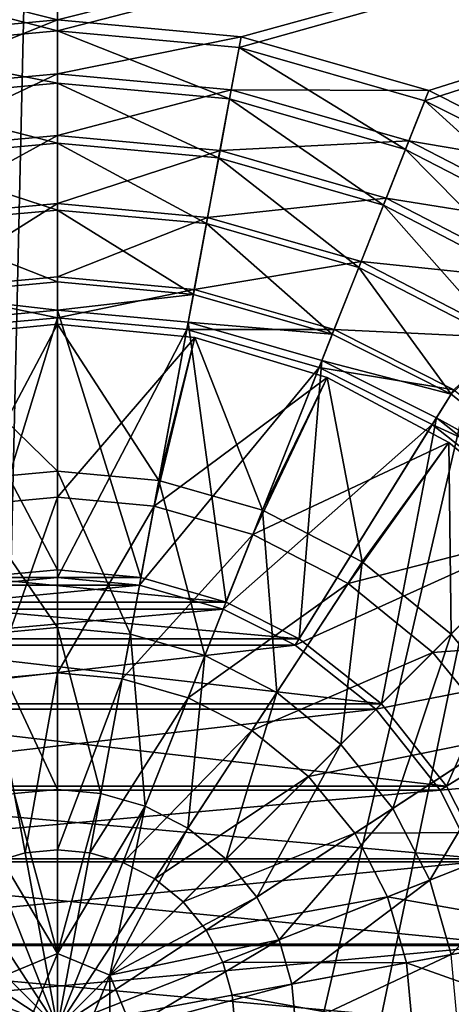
# Model space of a CAD drawing. Header units: metres. Extents: x -1204 to 0, y -809 to 0.
# Tile 54 of 145: x -607 to -546, y -441 to -301. Entities that reach past the tile are written whole.
import ezdxf

# ---------------------------------------------------------------- set-up
doc = ezdxf.new("R2010")
doc.units = ezdxf.units.M

msp = doc.modelspace()

# ---------------------------------------------------------------- linework, layer by layer
at = {"layer": 'top0123410'}
for points in [[(-627.809143, -304.465576, 2176.693115), (-602.021179, -302.099518, 2176.693115), (-1020.79425, -194.133835, 2176.693115)], [(-1020.79425, -194.133835, 2176.693115), (-602.021179, -302.099518, 2176.693115), (-183.248077, -194.133835, 2176.693115)], [(-602.021179, -302.099518, 2176.693115), (-576.233154, -304.465576, 2176.693115), (-183.248077, -194.133835, 2176.693115)], [(-183.248077, -194.133835, 2176.693115), (-576.233154, -304.465576, 2176.693115), (-549.857178, -312.049225, 2176.693115)], [(-549.857178, -312.049225, 2176.693115), (-527.288879, -323.40567, 2176.693115), (-183.248077, -194.133835, 2176.693115)], [(-183.248077, -195.079742, 2173.693115), (-602.021179, -300.56427, 2173.693115), (-1020.79425, -195.079742, 2173.693115)], [(-602.021179, -300.56427, 2173.693115), (-628.088562, -302.955963, 2173.693115), (-1020.79425, -195.079742, 2173.693115)], [(-575.953796, -302.955963, 2173.693115), (-602.021179, -300.56427, 2173.693115), (-183.248077, -195.079742, 2173.693115)], [(-549.292114, -310.621765, 2173.693115), (-575.953796, -302.955963, 2173.693115), (-183.248077, -195.079742, 2173.693115)], [(-526.479553, -322.101044, 2173.693115), (-549.292114, -310.621765, 2173.693115), (-183.248077, -195.079742, 2173.693115)], [(-628.088562, -302.955963, 2173.693115), (-602.021179, -300.56427, 2173.693115), (-626.691772, -310.499176, 2164.412842)], [(-602.021179, -300.56427, 2173.693115), (-602.021179, -308.235718, 2164.412842), (-626.691772, -310.499176, 2164.412842)], [(-602.021179, -300.56427, 2173.693115), (-575.953796, -302.955963, 2173.693115), (-602.021179, -308.235718, 2164.412842)], [(-602.021179, -302.099518, 2176.693115), (-627.809143, -304.465576, 2176.693115), (-602.021179, -309.543274, 2167.424561)], [(-576.233154, -304.465576, 2176.693115), (-602.021179, -302.099518, 2176.693115), (-577.588501, -311.784912, 2167.424561)], [(-602.021179, -302.099518, 2176.693115), (-602.021179, -309.543274, 2167.424561), (-577.588501, -311.784912, 2167.424561)], [(-575.953796, -302.955963, 2173.693115), (-577.350525, -310.499176, 2164.412842), (-602.021179, -308.235718, 2164.412842)], [(-575.953796, -302.955963, 2173.693115), (-549.292114, -310.621765, 2173.693115), (-577.350525, -310.499176, 2164.412842)], [(-627.809143, -304.465576, 2176.693115), (-626.453857, -311.784912, 2167.424561), (-602.021179, -309.543274, 2167.424561)], [(-577.588501, -311.784912, 2167.424561), (-552.596069, -318.970795, 2167.424561), (-576.233154, -304.465576, 2176.693115)], [(-552.596069, -318.970795, 2167.424561), (-549.857178, -312.049225, 2176.693115), (-576.233154, -304.465576, 2176.693115)], [(-626.691772, -310.499176, 2164.412842), (-602.021179, -308.235718, 2164.412842), (-625.096741, -319.118561, 2156.037109)], [(-602.021179, -308.235718, 2164.412842), (-602.021179, -317.001434, 2156.037109), (-625.096741, -319.118561, 2156.037109)], [(-602.021179, -308.235718, 2164.412842), (-577.350525, -310.499176, 2164.412842), (-602.021179, -317.001434, 2156.037109)], [(-602.021179, -309.543274, 2167.424561), (-626.453857, -311.784912, 2167.424561), (-602.021179, -318.098755, 2159.048828)], [(-577.588501, -311.784912, 2167.424561), (-602.021179, -309.543274, 2167.424561), (-579.145264, -320.197571, 2159.048828)], [(-602.021179, -309.543274, 2167.424561), (-602.021179, -318.098755, 2159.048828), (-579.145264, -320.197571, 2159.048828)], [(-577.350525, -310.499176, 2164.412842), (-578.945557, -319.118561, 2156.037109), (-602.021179, -317.001434, 2156.037109)], [(-577.350525, -310.499176, 2164.412842), (-552.114746, -317.755035, 2164.412842), (-578.945557, -319.118561, 2156.037109)], [(-549.292114, -310.621765, 2173.693115), (-552.114746, -317.755035, 2164.412842), (-577.350525, -310.499176, 2164.412842)], [(-549.292114, -310.621765, 2173.693115), (-526.479553, -322.101044, 2173.693115), (-552.114746, -317.755035, 2164.412842)], [(-626.453857, -311.784912, 2167.424561), (-624.897095, -320.197571, 2159.048828), (-602.021179, -318.098755, 2159.048828)], [(-579.145264, -320.197571, 2159.048828), (-555.7453, -326.925568, 2159.048828), (-577.588501, -311.784912, 2167.424561)], [(-555.7453, -326.925568, 2159.048828), (-552.596069, -318.970795, 2167.424561), (-577.588501, -311.784912, 2167.424561)], [(-552.596069, -318.970795, 2167.424561), (-528.545776, -331.430359, 2167.424561), (-549.857178, -312.049225, 2176.693115)], [(-528.545776, -331.430359, 2167.424561), (-527.288879, -323.40567, 2176.693115), (-549.857178, -312.049225, 2176.693115)], [(-625.096741, -319.118561, 2156.037109), (-602.021179, -317.001434, 2156.037109), (-623.333679, -328.645996, 2148.749512)], [(-602.021179, -317.001434, 2156.037109), (-602.021179, -326.690613, 2148.749512), (-623.333679, -328.645996, 2148.749512)], [(-602.021179, -317.001434, 2156.037109), (-578.945557, -319.118561, 2156.037109), (-602.021179, -326.690613, 2148.749512)], [(-552.114746, -317.755035, 2164.412842), (-555.34137, -325.905304, 2156.037109), (-578.945557, -319.118561, 2156.037109)], [(-552.114746, -317.755035, 2164.412842), (-527.830261, -330.335938, 2164.412842), (-555.34137, -325.905304, 2156.037109)], [(-526.479553, -322.101044, 2173.693115), (-527.830261, -330.335938, 2164.412842), (-552.114746, -317.755035, 2164.412842)], [(-602.021179, -318.098755, 2159.048828), (-624.897095, -320.197571, 2159.048828), (-602.021179, -327.593903, 2151.755615)], [(-579.145264, -320.197571, 2159.048828), (-602.021179, -318.098755, 2159.048828), (-580.873047, -329.53421, 2151.755615)], [(-602.021179, -318.098755, 2159.048828), (-602.021179, -327.593903, 2151.755615), (-580.873047, -329.53421, 2151.755615)], [(-578.945557, -319.118561, 2156.037109), (-580.708679, -328.645996, 2148.749512), (-602.021179, -326.690613, 2148.749512)], [(-578.945557, -319.118561, 2156.037109), (-555.34137, -325.905304, 2156.037109), (-580.708679, -328.645996, 2148.749512)], [(-555.7453, -326.925568, 2159.048828), (-533.227417, -338.591248, 2159.048828), (-552.596069, -318.970795, 2167.424561)], [(-533.227417, -338.591248, 2159.048828), (-528.545776, -331.430359, 2167.424561), (-552.596069, -318.970795, 2167.424561)], [(-624.897095, -320.197571, 2159.048828), (-623.169312, -329.53421, 2151.755615), (-602.021179, -327.593903, 2151.755615)], [(-580.873047, -329.53421, 2151.755615), (-559.240417, -335.754089, 2151.755615), (-579.145264, -320.197571, 2159.048828)], [(-559.240417, -335.754089, 2151.755615), (-555.7453, -326.925568, 2159.048828), (-579.145264, -320.197571, 2159.048828)], [(-555.34137, -325.905304, 2156.037109), (-558.907898, -334.914215, 2148.749512), (-580.708679, -328.645996, 2148.749512)], [(-555.34137, -325.905304, 2156.037109), (-532.626953, -337.672791, 2156.037109), (-558.907898, -334.914215, 2148.749512)], [(-527.830261, -330.335938, 2164.412842), (-532.626953, -337.672791, 2156.037109), (-555.34137, -325.905304, 2156.037109)], [(-623.333679, -328.645996, 2148.749512), (-602.021179, -326.690613, 2148.749512), (-621.441162, -338.876282, 2142.688477)], [(-602.021179, -327.593903, 2151.755615), (-623.169312, -329.53421, 2151.755615), (-602.021179, -337.816803, 2145.688477)], [(-602.021179, -326.690613, 2148.749512), (-602.021179, -337.094482, 2142.688477), (-621.441162, -338.876282, 2142.688477)], [(-602.021179, -326.690613, 2148.749512), (-580.708679, -328.645996, 2148.749512), (-602.021179, -337.094482, 2142.688477)], [(-580.873047, -329.53421, 2151.755615), (-602.021179, -327.593903, 2151.755615), (-582.732605, -339.586548, 2145.688477)], [(-602.021179, -327.593903, 2151.755615), (-602.021179, -337.816803, 2145.688477), (-582.732605, -339.586548, 2145.688477)], [(-559.240417, -335.754089, 2151.755615), (-538.423279, -346.538666, 2151.755615), (-555.7453, -326.925568, 2159.048828)], [(-538.423279, -346.538666, 2151.755615), (-533.227417, -338.591248, 2159.048828), (-555.7453, -326.925568, 2159.048828)], [(-580.708679, -328.645996, 2148.749512), (-582.601135, -338.876282, 2142.688477), (-602.021179, -337.094482, 2142.688477)], [(-580.708679, -328.645996, 2148.749512), (-558.907898, -334.914215, 2148.749512), (-582.601135, -338.876282, 2142.688477)], [(-623.169312, -329.53421, 2151.755615), (-621.309753, -339.586548, 2145.688477), (-602.021179, -337.816803, 2145.688477)], [(-582.732605, -339.586548, 2145.688477), (-563.004272, -345.25885, 2145.688477), (-580.873047, -329.53421, 2151.755615)], [(-563.004272, -345.25885, 2145.688477), (-559.240417, -335.754089, 2151.755615), (-580.873047, -329.53421, 2151.755615)], [(-558.907898, -334.914215, 2148.749512), (-562.738403, -344.58725, 2142.688477), (-582.601135, -338.876282, 2142.688477)], [(-563.004272, -345.25885, 2145.688477), (-546.117188, -353.757233, 2145.688477), (-559.240417, -335.754089, 2151.755615)], [(-558.907898, -334.914215, 2148.749512), (-537.928955, -345.782593, 2148.749512), (-562.738403, -344.58725, 2142.688477)], [(-546.117188, -353.757233, 2145.688477), (-538.423279, -346.538666, 2151.755615), (-559.240417, -335.754089, 2151.755615)], [(-532.626953, -337.672791, 2156.037109), (-537.928955, -345.782593, 2148.749512), (-558.907898, -334.914215, 2148.749512)], [(-621.441162, -338.876282, 2142.688477), (-602.021179, -337.094482, 2142.688477), (-602.021179, -342.908722, 2142.688477)], [(-602.021179, -337.094482, 2142.688477), (-582.601135, -338.876282, 2142.688477), (-602.021179, -342.908722, 2142.688477)], [(-602.021179, -337.816803, 2145.688477), (-621.309753, -339.586548, 2145.688477), (-602.021179, -341.816803, 2145.688477)], [(-582.732605, -339.586548, 2145.688477), (-602.021179, -337.816803, 2145.688477), (-602.021179, -341.816803, 2145.688477)], [(-621.441162, -338.876282, 2142.688477), (-602.021179, -342.908722, 2142.688477), (-620.383179, -344.593445, 2142.688477)], [(-602.021179, -341.816803, 2145.688477), (-621.309753, -339.586548, 2145.688477), (-620.581848, -343.519745, 2145.688477)], [(-602.021179, -342.908722, 2142.688477), (-582.601135, -338.876282, 2142.688477), (-583.65918, -344.593445, 2142.688477)], [(-582.732605, -339.586548, 2145.688477), (-602.021179, -341.816803, 2145.688477), (-583.460449, -343.519745, 2145.688477)], [(-582.601135, -338.876282, 2142.688477), (-562.738403, -344.58725, 2142.688477), (-583.65918, -344.593445, 2142.688477)], [(-563.004272, -345.25885, 2145.688477), (-582.732605, -339.586548, 2145.688477), (-583.460449, -343.519745, 2145.688477)], [(-602.021179, -341.816803, 2145.688477), (-620.581848, -343.519745, 2145.688477), (-602.021179, -378.766754, 2176.693115)], [(-613.659424, -380.926483, 2173.693115), (-620.383179, -344.593445, 2142.688477), (-602.021179, -342.908722, 2142.688477)], [(-602.021179, -379.858673, 2173.693115), (-613.659424, -380.926483, 2173.693115), (-602.021179, -342.908722, 2142.688477)], [(-602.021179, -378.766754, 2176.693115), (-590.184204, -379.852814, 2176.693115), (-602.021179, -341.816803, 2145.688477)], [(-590.184204, -379.852814, 2176.693115), (-583.460449, -343.519745, 2145.688477), (-602.021179, -341.816803, 2145.688477)], [(-602.021179, -342.908722, 2142.688477), (-583.65918, -344.593445, 2142.688477), (-602.021179, -379.858673, 2173.693115)], [(-620.581848, -343.519745, 2145.688477), (-613.858093, -379.852814, 2176.693115), (-602.021179, -378.766754, 2176.693115)], [(-590.184204, -379.852814, 2176.693115), (-578.077393, -383.333771, 2176.693115), (-583.460449, -343.519745, 2145.688477)], [(-578.077393, -383.333771, 2176.693115), (-564.476624, -348.978027, 2145.688477), (-583.460449, -343.519745, 2145.688477)], [(-563.004272, -345.25885, 2145.688477), (-583.460449, -343.519745, 2145.688477), (-564.476624, -348.978027, 2145.688477)], [(-583.65918, -344.593445, 2142.688477), (-590.382935, -380.926483, 2173.693115), (-602.021179, -379.858673, 2173.693115)], [(-583.65918, -344.593445, 2142.688477), (-564.87854, -349.993256, 2142.688477), (-590.382935, -380.926483, 2173.693115)], [(-583.65918, -344.593445, 2142.688477), (-562.738403, -344.58725, 2142.688477), (-564.87854, -349.993256, 2142.688477)], [(-562.738403, -344.58725, 2142.688477), (-545.73645, -353.143433, 2142.688477), (-564.87854, -349.993256, 2142.688477)], [(-546.117188, -353.757233, 2145.688477), (-563.004272, -345.25885, 2145.688477), (-564.476624, -348.978027, 2145.688477)], [(-537.928955, -345.782593, 2148.749512), (-545.73645, -353.143433, 2142.688477), (-562.738403, -344.58725, 2142.688477)], [(-546.117188, -353.757233, 2145.688477), (-527.068359, -368.863281, 2145.688477), (-538.423279, -346.538666, 2151.755615)], [(-564.87854, -349.993256, 2142.688477), (-578.479309, -384.34903, 2173.693115), (-590.382935, -380.926483, 2173.693115)], [(-564.87854, -349.993256, 2142.688477), (-548.801392, -358.084198, 2142.688477), (-578.479309, -384.34903, 2173.693115)], [(-578.077393, -383.333771, 2176.693115), (-567.703979, -388.555389, 2176.693115), (-564.476624, -348.978027, 2145.688477)], [(-567.703979, -388.555389, 2176.693115), (-548.22583, -357.156342, 2145.688477), (-564.476624, -348.978027, 2145.688477)], [(-564.87854, -349.993256, 2142.688477), (-545.73645, -353.143433, 2142.688477), (-548.801392, -358.084198, 2142.688477)], [(-546.117188, -353.757233, 2145.688477), (-564.476624, -348.978027, 2145.688477), (-548.22583, -357.156342, 2145.688477)], [(-545.73645, -353.143433, 2142.688477), (-526.557617, -368.352509, 2142.688477), (-548.801392, -358.084198, 2142.688477)], [(-527.068359, -368.863281, 2145.688477), (-546.117188, -353.757233, 2145.688477), (-548.22583, -357.156342, 2145.688477)], [(-548.801392, -358.084198, 2142.688477), (-568.279602, -389.483246, 2173.693115), (-578.479309, -384.34903, 2173.693115)], [(-548.801392, -358.084198, 2142.688477), (-530.668884, -372.463806, 2142.688477), (-568.279602, -389.483246, 2173.693115)], [(-567.703979, -388.555389, 2176.693115), (-556.024353, -397.819275, 2176.693115), (-548.22583, -357.156342, 2145.688477)], [(-556.024353, -397.819275, 2176.693115), (-529.89679, -371.691711, 2145.688477), (-548.22583, -357.156342, 2145.688477)], [(-548.801392, -358.084198, 2142.688477), (-526.557617, -368.352509, 2142.688477), (-530.668884, -372.463806, 2142.688477)], [(-527.068359, -368.863281, 2145.688477), (-548.22583, -357.156342, 2145.688477), (-529.89679, -371.691711, 2145.688477)], [(-556.024353, -397.819275, 2176.693115), (-546.760498, -409.498901, 2176.693115), (-529.89679, -371.691711, 2145.688477)], [(-546.760498, -409.498901, 2176.693115), (-515.361389, -390.020721, 2145.688477), (-529.89679, -371.691711, 2145.688477)], [(-530.668884, -372.463806, 2142.688477), (-556.796448, -398.59137, 2173.693115), (-568.279602, -389.483246, 2173.693115)], [(-530.668884, -372.463806, 2142.688477), (-516.289307, -390.596313, 2142.688477), (-556.796448, -398.59137, 2173.693115)], [(-602.021179, -378.766754, 2176.693115), (-613.858093, -379.852814, 2176.693115), (-590.184204, -379.852814, 2176.693115)], [(-613.858093, -379.852814, 2176.693115), (-625.964966, -383.333771, 2176.693115), (-578.077393, -383.333771, 2176.693115)], [(-613.858093, -379.852814, 2176.693115), (-578.077393, -383.333771, 2176.693115), (-590.184204, -379.852814, 2176.693115)], [(-602.021179, -379.858673, 2173.693115), (-590.382935, -380.926483, 2173.693115), (-613.659424, -380.926483, 2173.693115)], [(-590.382935, -380.926483, 2173.693115), (-625.563049, -384.34903, 2173.693115), (-613.659424, -380.926483, 2173.693115)], [(-590.382935, -380.926483, 2173.693115), (-578.479309, -384.34903, 2173.693115), (-625.563049, -384.34903, 2173.693115)], [(-625.964966, -383.333771, 2176.693115), (-636.338318, -388.555389, 2176.693115), (-567.703979, -388.555389, 2176.693115)], [(-625.964966, -383.333771, 2176.693115), (-567.703979, -388.555389, 2176.693115), (-578.077393, -383.333771, 2176.693115)], [(-578.479309, -384.34903, 2173.693115), (-635.762756, -389.483246, 2173.693115), (-625.563049, -384.34903, 2173.693115)], [(-578.479309, -384.34903, 2173.693115), (-568.279602, -389.483246, 2173.693115), (-635.762756, -389.483246, 2173.693115)], [(-636.338318, -388.555389, 2176.693115), (-648.018005, -397.819275, 2176.693115), (-556.024353, -397.819275, 2176.693115)], [(-636.338318, -388.555389, 2176.693115), (-556.024353, -397.819275, 2176.693115), (-567.703979, -388.555389, 2176.693115)], [(-568.279602, -389.483246, 2173.693115), (-647.24585, -398.59137, 2173.693115), (-635.762756, -389.483246, 2173.693115)], [(-568.279602, -389.483246, 2173.693115), (-556.796448, -398.59137, 2173.693115), (-647.24585, -398.59137, 2173.693115)], [(-516.289307, -390.596313, 2142.688477), (-547.688354, -410.074493, 2173.693115), (-556.796448, -398.59137, 2173.693115)], [(-516.289307, -390.596313, 2142.688477), (-508.198364, -406.673431, 2142.688477), (-547.688354, -410.074493, 2173.693115)], [(-546.760498, -409.498901, 2176.693115), (-541.538879, -419.872314, 2176.693115), (-515.361389, -390.020721, 2145.688477)], [(-648.018005, -397.819275, 2176.693115), (-657.28186, -409.498901, 2176.693115), (-546.760498, -409.498901, 2176.693115)], [(-556.796448, -398.59137, 2173.693115), (-656.354004, -410.074493, 2173.693115), (-647.24585, -398.59137, 2173.693115)], [(-556.796448, -398.59137, 2173.693115), (-547.688354, -410.074493, 2173.693115), (-656.354004, -410.074493, 2173.693115)], [(-648.018005, -397.819275, 2176.693115), (-546.760498, -409.498901, 2176.693115), (-556.024353, -397.819275, 2176.693115)], [(-508.198364, -406.673431, 2142.688477), (-542.554138, -420.274231, 2173.693115), (-547.688354, -410.074493, 2173.693115)], [(-657.28186, -409.498901, 2176.693115), (-662.503479, -419.872314, 2176.693115), (-541.538879, -419.872314, 2176.693115)], [(-547.688354, -410.074493, 2173.693115), (-661.48822, -420.274231, 2173.693115), (-656.354004, -410.074493, 2173.693115)], [(-547.688354, -410.074493, 2173.693115), (-542.554138, -420.274231, 2173.693115), (-661.48822, -420.274231, 2173.693115)], [(-657.28186, -409.498901, 2176.693115), (-541.538879, -419.872314, 2176.693115), (-546.760498, -409.498901, 2176.693115)], [(-662.503479, -419.872314, 2176.693115), (-665.984436, -431.979126, 2176.693115), (-538.057922, -431.979126, 2176.693115)], [(-662.503479, -419.872314, 2176.693115), (-538.057922, -431.979126, 2176.693115), (-541.538879, -419.872314, 2176.693115)], [(-542.554138, -420.274231, 2173.693115), (-664.910767, -432.177826, 2173.693115), (-661.48822, -420.274231, 2173.693115)], [(-542.554138, -420.274231, 2173.693115), (-539.131592, -432.177826, 2173.693115), (-664.910767, -432.177826, 2173.693115)], [(-665.984436, -431.979126, 2176.693115), (-667.070496, -443.816071, 2176.693115), (-536.971863, -443.816071, 2176.693115)], [(-665.984436, -431.979126, 2176.693115), (-536.971863, -443.816071, 2176.693115), (-538.057922, -431.979126, 2176.693115)], [(-539.131592, -432.177826, 2173.693115), (-665.978577, -443.816071, 2173.693115), (-664.910767, -432.177826, 2173.693115)], [(-539.131592, -432.177826, 2173.693115), (-538.063782, -443.816071, 2173.693115), (-665.978577, -443.816071, 2173.693115)]]:
    msp.add_3dface(points, dxfattribs=at)
at = {"layer": 'top0123418'}
for points in [[(-602.021179, -343.816071, 2137.393555), (-621.530212, -345.737549, 2137.393555), (-602.021179, -364.737152, 2148.104004)], [(-602.021179, -343.816071, 2135.546143), (-621.530212, -345.737549, 2135.546143), (-602.021179, -343.816071, 2137.393555)], [(-621.530212, -345.737549, 2135.546143), (-621.530212, -345.737549, 2137.393555), (-602.021179, -343.816071, 2137.393555)], [(-621.530212, -345.737549, 2135.546143), (-602.021179, -343.816071, 2135.546143), (-615.739258, -369.685089, 2129.911133)], [(-602.021179, -343.816071, 2135.546143), (-602.021179, -368.426483, 2129.911133), (-615.739258, -369.685089, 2129.911133)], [(-602.021179, -343.816071, 2135.546143), (-582.512146, -345.737549, 2135.546143), (-602.021179, -368.426483, 2129.911133)], [(-602.021179, -343.816071, 2137.393555), (-582.512146, -345.737549, 2137.393555), (-602.021179, -343.816071, 2135.546143)], [(-582.512146, -345.737549, 2137.393555), (-582.512146, -345.737549, 2135.546143), (-602.021179, -343.816071, 2135.546143)], [(-582.512146, -345.737549, 2137.393555), (-602.021179, -343.816071, 2137.393555), (-587.631714, -366.057312, 2148.104004)], [(-602.021179, -343.816071, 2137.393555), (-602.021179, -364.737152, 2148.104004), (-587.631714, -366.057312, 2148.104004)], [(-621.530212, -345.737549, 2137.393555), (-616.410583, -366.057312, 2148.104004), (-602.021179, -364.737152, 2148.104004)], [(-582.512146, -345.737549, 2135.546143), (-588.30304, -369.685089, 2129.911133), (-602.021179, -368.426483, 2129.911133)], [(-582.512146, -345.737549, 2135.546143), (-563.752808, -351.428131, 2135.546143), (-588.30304, -369.685089, 2129.911133)], [(-582.512146, -345.737549, 2137.393555), (-587.631714, -366.057312, 2148.104004), (-572.912598, -370.289398, 2148.104004)], [(-582.512146, -345.737549, 2137.393555), (-563.752808, -351.428131, 2137.393555), (-582.512146, -345.737549, 2135.546143)], [(-563.752808, -351.428131, 2137.393555), (-563.752808, -351.428131, 2135.546143), (-582.512146, -345.737549, 2135.546143)], [(-563.752808, -351.428131, 2137.393555), (-582.512146, -345.737549, 2137.393555), (-572.912598, -370.289398, 2148.104004)], [(-563.752808, -351.428131, 2135.546143), (-574.27063, -373.719727, 2129.911133), (-588.30304, -369.685089, 2129.911133)], [(-563.752808, -351.428131, 2135.546143), (-546.464111, -360.669128, 2135.546143), (-574.27063, -373.719727, 2129.911133)], [(-563.752808, -351.428131, 2137.393555), (-572.912598, -370.289398, 2148.104004), (-558.748413, -377.62735, 2148.104004)], [(-563.752808, -351.428131, 2137.393555), (-546.464111, -360.669128, 2137.393555), (-563.752808, -351.428131, 2135.546143)], [(-546.464111, -360.669128, 2137.393555), (-546.464111, -360.669128, 2135.546143), (-563.752808, -351.428131, 2135.546143)], [(-546.464111, -360.669128, 2137.393555), (-563.752808, -351.428131, 2137.393555), (-558.748413, -377.62735, 2148.104004)], [(-546.464111, -360.669128, 2135.546143), (-560.767273, -380.715332, 2129.911133), (-574.27063, -373.719727, 2129.911133)], [(-546.464111, -360.669128, 2135.546143), (-531.310486, -373.105408, 2135.546143), (-560.767273, -380.715332, 2129.911133)], [(-558.748413, -377.62735, 2148.104004), (-546.103882, -387.898804, 2148.104004), (-546.464111, -360.669128, 2137.393555)], [(-546.464111, -360.669128, 2137.393555), (-531.310486, -373.105408, 2137.393555), (-546.464111, -360.669128, 2135.546143)], [(-531.310486, -373.105408, 2137.393555), (-531.310486, -373.105408, 2135.546143), (-546.464111, -360.669128, 2135.546143)], [(-546.103882, -387.898804, 2148.104004), (-531.310486, -373.105408, 2137.393555), (-546.464111, -360.669128, 2137.393555)], [(-602.021179, -364.737152, 2148.104004), (-616.410583, -366.057312, 2148.104004), (-602.021179, -386.948639, 2156.293945)], [(-587.631714, -366.057312, 2148.104004), (-602.021179, -364.737152, 2148.104004), (-591.673401, -387.898041, 2156.293945)], [(-602.021179, -364.737152, 2148.104004), (-602.021179, -386.948639, 2156.293945), (-591.673401, -387.898041, 2156.293945)], [(-616.410583, -366.057312, 2148.104004), (-612.368958, -387.898041, 2156.293945), (-602.021179, -386.948639, 2156.293945)], [(-587.631714, -366.057312, 2148.104004), (-591.673401, -387.898041, 2156.293945), (-581.088562, -390.941406, 2156.293945)], [(-572.912598, -370.289398, 2148.104004), (-587.631714, -366.057312, 2148.104004), (-581.088562, -390.941406, 2156.293945)], [(-615.739258, -369.685089, 2129.911133), (-602.021179, -368.426483, 2129.911133), (-611.195068, -394.241425, 2125.86084)], [(-602.021179, -368.426483, 2129.911133), (-602.021179, -393.39975, 2125.86084), (-611.195068, -394.241425, 2125.86084)], [(-602.021179, -368.426483, 2129.911133), (-588.30304, -369.685089, 2129.911133), (-602.021179, -393.39975, 2125.86084)], [(-588.30304, -369.685089, 2129.911133), (-592.847229, -394.241425, 2125.86084), (-602.021179, -393.39975, 2125.86084)], [(-588.30304, -369.685089, 2129.911133), (-574.27063, -373.719727, 2129.911133), (-592.847229, -394.241425, 2125.86084)], [(-572.912598, -370.289398, 2148.104004), (-581.088562, -390.941406, 2156.293945), (-570.902771, -396.218292, 2156.293945)], [(-558.748413, -377.62735, 2148.104004), (-572.912598, -370.289398, 2148.104004), (-570.902771, -396.218292, 2156.293945)], [(-574.27063, -373.719727, 2129.911133), (-583.463196, -396.939575, 2125.86084), (-592.847229, -394.241425, 2125.86084)], [(-574.27063, -373.719727, 2129.911133), (-560.767273, -380.715332, 2129.911133), (-583.463196, -396.939575, 2125.86084)], [(-531.310486, -373.105408, 2135.546143), (-548.712708, -390.507599, 2129.911133), (-560.767273, -380.715332, 2129.911133)], [(-531.310486, -373.105408, 2135.546143), (-518.874207, -388.259064, 2135.546143), (-548.712708, -390.507599, 2129.911133)], [(-531.310486, -373.105408, 2137.393555), (-546.103882, -387.898804, 2148.104004), (-535.832458, -400.543304, 2148.104004)], [(-570.902771, -396.218292, 2156.293945), (-561.809814, -403.604736, 2156.293945), (-558.748413, -377.62735, 2148.104004)], [(-561.809814, -403.604736, 2156.293945), (-546.103882, -387.898804, 2148.104004), (-558.748413, -377.62735, 2148.104004)], [(-560.767273, -380.715332, 2129.911133), (-574.432861, -401.617828, 2125.86084), (-583.463196, -396.939575, 2125.86084)], [(-560.767273, -380.715332, 2129.911133), (-548.712708, -390.507599, 2129.911133), (-574.432861, -401.617828, 2125.86084)], [(-602.021179, -386.948639, 2156.293945), (-612.368958, -387.898041, 2156.293945), (-602.021179, -409.982727, 2161.758057)], [(-591.673401, -387.898041, 2156.293945), (-602.021179, -386.948639, 2156.293945), (-595.864746, -410.547577, 2161.758057)], [(-602.021179, -386.948639, 2156.293945), (-602.021179, -409.982727, 2161.758057), (-595.864746, -410.547577, 2161.758057)], [(-612.368958, -387.898041, 2156.293945), (-608.177612, -410.547577, 2161.758057), (-602.021179, -409.982727, 2161.758057)], [(-591.673401, -387.898041, 2156.293945), (-595.864746, -410.547577, 2161.758057), (-589.567261, -412.358215, 2161.758057)], [(-581.088562, -390.941406, 2156.293945), (-591.673401, -387.898041, 2156.293945), (-589.567261, -412.358215, 2161.758057)], [(-546.103882, -387.898804, 2148.104004), (-561.809814, -403.604736, 2156.293945), (-554.423401, -412.697662, 2156.293945)], [(-535.832458, -400.543304, 2148.104004), (-546.103882, -387.898804, 2148.104004), (-554.423401, -412.697662, 2156.293945)], [(-518.874207, -388.259064, 2135.546143), (-538.92041, -402.562164, 2129.911133), (-548.712708, -390.507599, 2129.911133)], [(-548.712708, -390.507599, 2129.911133), (-566.37146, -408.166351, 2125.86084), (-574.432861, -401.617828, 2125.86084)], [(-548.712708, -390.507599, 2129.911133), (-538.92041, -402.562164, 2129.911133), (-566.37146, -408.166351, 2125.86084)], [(-581.088562, -390.941406, 2156.293945), (-589.567261, -412.358215, 2161.758057), (-583.507202, -415.497711, 2161.758057)], [(-570.902771, -396.218292, 2156.293945), (-581.088562, -390.941406, 2156.293945), (-583.507202, -415.497711, 2161.758057)], [(-611.195068, -394.241425, 2125.86084), (-602.021179, -393.39975, 2125.86084), (-606.612854, -419.003082, 2123.425293)], [(-602.021179, -393.39975, 2125.86084), (-602.021179, -418.581818, 2123.425293), (-606.612854, -419.003082, 2123.425293)], [(-602.021179, -393.39975, 2125.86084), (-592.847229, -394.241425, 2125.86084), (-602.021179, -418.581818, 2123.425293)], [(-611.195068, -394.241425, 2125.86084), (-606.612854, -419.003082, 2123.425293), (-611.309753, -420.353546, 2123.425293)], [(-592.847229, -394.241425, 2125.86084), (-597.429443, -419.003082, 2123.425293), (-602.021179, -418.581818, 2123.425293)], [(-592.847229, -394.241425, 2125.86084), (-583.463196, -396.939575, 2125.86084), (-597.429443, -419.003082, 2123.425293)], [(-583.507202, -415.497711, 2161.758057), (-578.097351, -419.892303, 2161.758057), (-570.902771, -396.218292, 2156.293945)], [(-578.097351, -419.892303, 2161.758057), (-561.809814, -403.604736, 2156.293945), (-570.902771, -396.218292, 2156.293945)], [(-583.463196, -396.939575, 2125.86084), (-592.732544, -420.353546, 2123.425293), (-597.429443, -419.003082, 2123.425293)], [(-583.463196, -396.939575, 2125.86084), (-574.432861, -401.617828, 2125.86084), (-592.732544, -420.353546, 2123.425293)], [(-574.432861, -401.617828, 2125.86084), (-588.212708, -422.695099, 2123.425293), (-592.732544, -420.353546, 2123.425293)], [(-574.432861, -401.617828, 2125.86084), (-566.37146, -408.166351, 2125.86084), (-588.212708, -422.695099, 2123.425293)], [(-535.832458, -400.543304, 2148.104004), (-554.423401, -412.697662, 2156.293945), (-549.146484, -422.883484, 2156.293945)], [(-528.494507, -414.70755, 2148.104004), (-535.832458, -400.543304, 2148.104004), (-549.146484, -422.883484, 2156.293945)], [(-538.92041, -402.562164, 2129.911133), (-559.822937, -416.227783, 2125.86084), (-566.37146, -408.166351, 2125.86084)], [(-538.92041, -402.562164, 2129.911133), (-531.924805, -416.065582, 2129.911133), (-559.822937, -416.227783, 2125.86084)], [(-573.70282, -425.302155, 2161.758057), (-561.809814, -403.604736, 2156.293945), (-578.097351, -419.892303, 2161.758057)], [(-554.423401, -412.697662, 2156.293945), (-561.809814, -403.604736, 2156.293945), (-573.70282, -425.302155, 2161.758057)], [(-566.37146, -408.166351, 2125.86084), (-584.177856, -425.972748, 2123.425293), (-588.212708, -422.695099, 2123.425293)], [(-566.37146, -408.166351, 2125.86084), (-559.822937, -416.227783, 2125.86084), (-584.177856, -425.972748, 2123.425293)], [(-602.021179, -409.982727, 2161.758057), (-608.177612, -410.547577, 2161.758057), (-602.021179, -433.336151, 2164.408447)], [(-595.864746, -410.547577, 2161.758057), (-602.021179, -409.982727, 2161.758057), (-602.021179, -433.336151, 2164.408447)], [(-608.177612, -410.547577, 2161.758057), (-614.475037, -412.358215, 2161.758057), (-602.021179, -433.336151, 2164.408447)], [(-595.864746, -410.547577, 2161.758057), (-602.021179, -433.336151, 2164.408447), (-589.567261, -412.358215, 2161.758057)], [(-602.021179, -433.336151, 2164.408447), (-614.475037, -412.358215, 2161.758057), (-609.43158, -436.40564, 2164.408447)], [(-602.021179, -433.336151, 2164.408447), (-594.610718, -436.40564, 2164.408447), (-589.567261, -412.358215, 2161.758057)], [(-589.567261, -412.358215, 2161.758057), (-594.610718, -436.40564, 2164.408447), (-583.507202, -415.497711, 2161.758057)], [(-554.423401, -412.697662, 2156.293945), (-573.70282, -425.302155, 2161.758057), (-570.563293, -431.362213, 2161.758057)], [(-549.146484, -422.883484, 2156.293945), (-554.423401, -412.697662, 2156.293945), (-570.563293, -431.362213, 2161.758057)], [(-594.610718, -436.40564, 2164.408447), (-578.097351, -419.892303, 2161.758057), (-583.507202, -415.497711, 2161.758057)], [(-528.494507, -414.70755, 2148.104004), (-549.146484, -422.883484, 2156.293945), (-546.103088, -433.468323, 2156.293945)], [(-559.822937, -416.227783, 2125.86084), (-580.900208, -430.007629, 2123.425293), (-584.177856, -425.972748, 2123.425293)], [(-559.822937, -416.227783, 2125.86084), (-555.144653, -425.258087, 2125.86084), (-580.900208, -430.007629, 2123.425293)], [(-531.924805, -416.065582, 2129.911133), (-555.144653, -425.258087, 2125.86084), (-559.822937, -416.227783, 2125.86084)], [(-531.924805, -416.065582, 2129.911133), (-527.890198, -430.097961, 2129.911133), (-555.144653, -425.258087, 2125.86084)], [(-606.612854, -419.003082, 2123.425293), (-602.021179, -418.581818, 2123.425293), (-602.021179, -443.816071, 2122.614502)], [(-602.021179, -418.581818, 2123.425293), (-597.429443, -419.003082, 2123.425293), (-602.021179, -443.816071, 2122.614502)], [(-611.309753, -420.353546, 2123.425293), (-606.612854, -419.003082, 2123.425293), (-602.021179, -443.816071, 2122.614502)], [(-597.429443, -419.003082, 2123.425293), (-592.732544, -420.353546, 2123.425293), (-602.021179, -443.816071, 2122.614502)], [(-594.610718, -436.40564, 2164.408447), (-573.70282, -425.302155, 2161.758057), (-578.097351, -419.892303, 2161.758057)], [(-615.82959, -422.695099, 2123.425293), (-611.309753, -420.353546, 2123.425293), (-602.021179, -443.816071, 2122.614502)], [(-592.732544, -420.353546, 2123.425293), (-588.212708, -422.695099, 2123.425293), (-602.021179, -443.816071, 2122.614502)], [(-619.864502, -425.972748, 2123.425293), (-615.82959, -422.695099, 2123.425293), (-602.021179, -443.816071, 2122.614502)], [(-588.212708, -422.695099, 2123.425293), (-584.177856, -425.972748, 2123.425293), (-602.021179, -443.816071, 2122.614502)], [(-549.146484, -422.883484, 2156.293945), (-570.563293, -431.362213, 2161.758057), (-568.752625, -437.659668, 2161.758057)], [(-546.103088, -433.468323, 2156.293945), (-549.146484, -422.883484, 2156.293945), (-568.752625, -437.659668, 2161.758057)], [(-570.563293, -431.362213, 2161.758057), (-573.70282, -425.302155, 2161.758057), (-594.610718, -436.40564, 2164.408447)], [(-555.144653, -425.258087, 2125.86084), (-578.558655, -434.527466, 2123.425293), (-580.900208, -430.007629, 2123.425293)], [(-555.144653, -425.258087, 2125.86084), (-552.446533, -434.642181, 2125.86084), (-578.558655, -434.527466, 2123.425293)], [(-527.890198, -430.097961, 2129.911133), (-552.446533, -434.642181, 2125.86084), (-555.144653, -425.258087, 2125.86084)], [(-623.142151, -430.007629, 2123.425293), (-619.864502, -425.972748, 2123.425293), (-602.021179, -443.816071, 2122.614502)], [(-584.177856, -425.972748, 2123.425293), (-580.900208, -430.007629, 2123.425293), (-602.021179, -443.816071, 2122.614502)], [(-625.483704, -434.527466, 2123.425293), (-623.142151, -430.007629, 2123.425293), (-602.021179, -443.816071, 2122.614502)], [(-580.900208, -430.007629, 2123.425293), (-578.558655, -434.527466, 2123.425293), (-602.021179, -443.816071, 2122.614502)], [(-527.890198, -430.097961, 2129.911133), (-526.631592, -443.816071, 2129.911133), (-552.446533, -434.642181, 2125.86084)], [(-591.541199, -443.816071, 2164.408447), (-570.563293, -431.362213, 2161.758057), (-594.610718, -436.40564, 2164.408447)], [(-568.752625, -437.659668, 2161.758057), (-570.563293, -431.362213, 2161.758057), (-591.541199, -443.816071, 2164.408447)], [(-602.021179, -433.336151, 2164.408447), (-609.43158, -436.40564, 2164.408447), (-602.021179, -433.336151, 2193.072998)], [(-609.43158, -436.40564, 2164.408447), (-609.43158, -436.40564, 2193.072998), (-602.021179, -433.336151, 2193.072998)], [(-609.43158, -436.40564, 2193.072998), (-609.43158, -451.226532, 2193.072998), (-602.021179, -433.336151, 2193.072998)], [(-609.43158, -451.226532, 2193.072998), (-602.021179, -454.296021, 2193.072998), (-602.021179, -433.336151, 2193.072998)], [(-602.021179, -433.336151, 2193.072998), (-594.610718, -436.40564, 2193.072998), (-602.021179, -433.336151, 2164.408447)], [(-594.610718, -436.40564, 2193.072998), (-594.610718, -436.40564, 2164.408447), (-602.021179, -433.336151, 2164.408447)], [(-602.021179, -433.336151, 2193.072998), (-602.021179, -454.296021, 2193.072998), (-594.610718, -436.40564, 2193.072998)], [(-546.103088, -433.468323, 2156.293945), (-568.752625, -437.659668, 2161.758057), (-568.187805, -443.816071, 2161.758057)], [(-545.153748, -443.816071, 2156.293945), (-546.103088, -433.468323, 2156.293945), (-568.187805, -443.816071, 2161.758057)], [(-626.834167, -439.224365, 2123.425293), (-625.483704, -434.527466, 2123.425293), (-602.021179, -443.816071, 2122.614502)], [(-578.558655, -434.527466, 2123.425293), (-577.208191, -439.224365, 2123.425293), (-602.021179, -443.816071, 2122.614502)], [(-552.446533, -434.642181, 2125.86084), (-577.208191, -439.224365, 2123.425293), (-578.558655, -434.527466, 2123.425293)], [(-552.446533, -434.642181, 2125.86084), (-551.604858, -443.816071, 2125.86084), (-577.208191, -439.224365, 2123.425293)], [(-526.631592, -443.816071, 2129.911133), (-551.604858, -443.816071, 2125.86084), (-552.446533, -434.642181, 2125.86084)], [(-602.021179, -454.296021, 2193.072998), (-594.610718, -451.226532, 2193.072998), (-594.610718, -436.40564, 2193.072998)], [(-594.610718, -436.40564, 2193.072998), (-591.541199, -443.816071, 2193.072998), (-594.610718, -436.40564, 2164.408447)], [(-591.541199, -443.816071, 2193.072998), (-591.541199, -443.816071, 2164.408447), (-594.610718, -436.40564, 2164.408447)], [(-594.610718, -436.40564, 2193.072998), (-594.610718, -451.226532, 2193.072998), (-591.541199, -443.816071, 2193.072998)], [(-568.187805, -443.816071, 2161.758057), (-568.752625, -437.659668, 2161.758057), (-591.541199, -443.816071, 2164.408447)], [(-627.255432, -443.816071, 2123.425293), (-626.834167, -439.224365, 2123.425293), (-602.021179, -443.816071, 2122.614502)], [(-577.208191, -439.224365, 2123.425293), (-576.786865, -443.816071, 2123.425293), (-602.021179, -443.816071, 2122.614502)], [(-551.604858, -443.816071, 2125.86084), (-576.786865, -443.816071, 2123.425293), (-577.208191, -439.224365, 2123.425293)]]:
    msp.add_3dface(points, dxfattribs=at)
at = {"layer": 'top0123459'}
for points in [[(-10, -10, 90), (-602.021179, -625.846375, 90), (-1194.042358, -10, 90)], [(-602.021179, -625.846375, 90), (-610.037109, -626.560547, 90), (-1194.042358, -10, 90)], [(-594.006104, -626.560364, 90), (-602.021179, -625.846375, 90), (-10, -10, 90)], [(-585.781799, -628.854126, 90), (-594.006104, -626.560364, 90), (-10, -10, 90)], [(-577.802734, -632.855408, 90), (-585.781799, -628.854126, 90), (-10, -10, 90)], [(-10, -10, 90), (-570.615173, -638.481506, 90), (-577.802734, -632.855408, 90)], [(-317.021149, -753.244812, 90), (-570.615173, -638.481506, 90), (-10, -10, 90)], [(-602.021118, -88.983696, 118.469841), (-720.814026, -87.26474, 118.499847), (-613.877686, -606.131226, 109.443001)], [(-590.164673, -606.131226, 109.443001), (-482.169464, -87.233986, 118.500389), (-602.021179, -605.043579, 109.461983)], [(-482.169464, -87.233986, 118.500389), (-602.021118, -88.983696, 118.469841), (-602.021179, -605.043579, 109.461983)], [(-590.164673, -606.131226, 109.443001), (-64.054756, -324.029175, 114.367111), (-482.169464, -87.233986, 118.500389)], [(-602.021179, -605.043579, 109.461983), (-602.021118, -88.983696, 118.469841), (-613.877686, -606.131226, 109.443001)], [(-63.314919, -401.999695, 113.006126), (-64.054756, -324.029175, 114.367111), (-590.164673, -606.131226, 109.443001)], [(-64.040398, -441.863129, 112.31031), (-63.314919, -401.999695, 113.006126), (-590.164673, -606.131226, 109.443001)]]:
    msp.add_3dface(points, dxfattribs=at)

doc.saveas('drawing.dxf')
